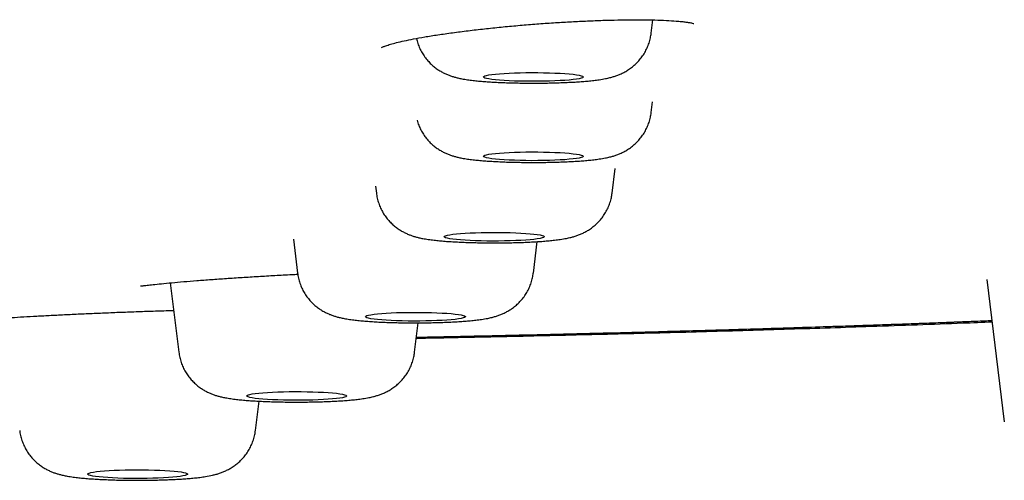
# Model space of a CAD drawing. Header units: millimetres. Extents: x 8 to 1894, y 12 to 2723.
# Tile 142 of 152: x 1218 to 1237, y 2641 to 2650. Entities that reach past the tile are written whole.
import ezdxf

# ---------------------------------------------------------------- set-up
doc = ezdxf.new("R2010")
doc.units = ezdxf.units.MM

msp = doc.modelspace()

# ---------------------------------------------------------------- linework, layer by layer
at = {"color": 7, "linetype": 'Continuous', "lineweight": 30}
for p, q in [((1230.305, 2650.135), (1230.338, 2650.403)), ((1230.305, 2648.55), (1230.332, 2648.763)), ((1229.523, 2646.943), (1229.584, 2647.435)), ((1224.79, 2647.084), (1224.808, 2646.943)), ((1223.149, 2646.022), (1223.232, 2645.345)), ((1227.948, 2645.345), (1228.025, 2645.972)), ((1220.686, 2645.149), (1220.857, 2643.761)), ((1237.017, 2645.216), (1237.367, 2642.373)), ((1225.573, 2643.761), (1225.645, 2644.349)), ((1222.389, 2642.198), (1222.462, 2642.784))]:
    msp.add_line(p, q, dxfattribs=at)
at = {"color": 7, "linetype": 'Continuous', "lineweight": 30, "flags": 128}
for points in [[(1226.948, 2649.263), (1226.955, 2649.273), (1226.976, 2649.283), (1227.01, 2649.293), (1227.058, 2649.303), (1227.118, 2649.311), (1227.19, 2649.32), (1227.273, 2649.327), (1227.365, 2649.334), (1227.465, 2649.339), (1227.572, 2649.343), (1227.684, 2649.347), (1227.8, 2649.349), (1227.918, 2649.35), (1228.036, 2649.35), (1228.154, 2649.348), (1228.268, 2649.345), (1228.378, 2649.341), (1228.481, 2649.336), (1228.578, 2649.33), (1228.665, 2649.323), (1228.742, 2649.316), (1228.809, 2649.307), (1228.863, 2649.298), (1228.904, 2649.288), (1228.932, 2649.278), (1228.946, 2649.268), (1228.946, 2649.258), (1228.932, 2649.247), (1228.904, 2649.237), (1228.863, 2649.228), (1228.809, 2649.218), (1228.742, 2649.21), (1228.665, 2649.202), (1228.578, 2649.195), (1228.481, 2649.189), (1228.378, 2649.184), (1228.268, 2649.18), (1228.154, 2649.177), (1228.036, 2649.176), (1227.918, 2649.176), (1227.8, 2649.177), (1227.684, 2649.179), (1227.572, 2649.182), (1227.465, 2649.186), (1227.365, 2649.192), (1227.273, 2649.198), (1227.19, 2649.206), (1227.118, 2649.214), (1227.058, 2649.223), (1227.01, 2649.232), (1226.976, 2649.242), (1226.955, 2649.252), (1226.948, 2649.263)], [(1226.948, 2647.677), (1226.955, 2647.688), (1226.976, 2647.698), (1227.01, 2647.708), (1227.058, 2647.717), (1227.118, 2647.726), (1227.19, 2647.734), (1227.273, 2647.742), (1227.365, 2647.748), (1227.465, 2647.754), (1227.572, 2647.758), (1227.684, 2647.761), (1227.8, 2647.764), (1227.918, 2647.764), (1228.036, 2647.764), (1228.154, 2647.763), (1228.268, 2647.76), (1228.378, 2647.756), (1228.481, 2647.751), (1228.578, 2647.745), (1228.665, 2647.738), (1228.742, 2647.73), (1228.809, 2647.722), (1228.863, 2647.712), (1228.904, 2647.703), (1228.932, 2647.693), (1228.946, 2647.683), (1228.946, 2647.672), (1228.932, 2647.662), (1228.904, 2647.652), (1228.863, 2647.642), (1228.809, 2647.633), (1228.742, 2647.624), (1228.665, 2647.617), (1228.578, 2647.61), (1228.481, 2647.604), (1228.378, 2647.599), (1228.268, 2647.595), (1228.154, 2647.592), (1228.036, 2647.591), (1227.918, 2647.59), (1227.8, 2647.591), (1227.684, 2647.593), (1227.572, 2647.597), (1227.465, 2647.601), (1227.365, 2647.607), (1227.273, 2647.613), (1227.19, 2647.62), (1227.118, 2647.629), (1227.058, 2647.638), (1227.01, 2647.647), (1226.976, 2647.657), (1226.955, 2647.667), (1226.948, 2647.677)], [(1226.165, 2646.07), (1226.172, 2646.081), (1226.193, 2646.091), (1226.228, 2646.101), (1226.276, 2646.11), (1226.336, 2646.119), (1226.408, 2646.127), (1226.49, 2646.135), (1226.582, 2646.141), (1226.683, 2646.147), (1226.79, 2646.151), (1226.902, 2646.154), (1227.018, 2646.157), (1227.136, 2646.157), (1227.254, 2646.157), (1227.371, 2646.156), (1227.486, 2646.153), (1227.596, 2646.149), (1227.699, 2646.144), (1227.796, 2646.138), (1227.883, 2646.131), (1227.96, 2646.123), (1228.027, 2646.115), (1228.081, 2646.105), (1228.122, 2646.096), (1228.15, 2646.086), (1228.164, 2646.076), (1228.164, 2646.065), (1228.15, 2646.055), (1228.122, 2646.045), (1228.081, 2646.035), (1228.027, 2646.026), (1227.96, 2646.017), (1227.883, 2646.01), (1227.796, 2646.003), (1227.699, 2645.997), (1227.596, 2645.992), (1227.486, 2645.988), (1227.371, 2645.985), (1227.254, 2645.984), (1227.136, 2645.983), (1227.018, 2645.984), (1226.902, 2645.986), (1226.79, 2645.99), (1226.683, 2645.994), (1226.582, 2646), (1226.49, 2646.006), (1226.408, 2646.013), (1226.336, 2646.022), (1226.276, 2646.031), (1226.228, 2646.04), (1226.193, 2646.05), (1226.172, 2646.06), (1226.165, 2646.07)], [(1224.59, 2644.472), (1224.597, 2644.482), (1224.618, 2644.493), (1224.653, 2644.502), (1224.7, 2644.512), (1224.761, 2644.521), (1224.832, 2644.529), (1224.915, 2644.536), (1225.007, 2644.543), (1225.107, 2644.548), (1225.214, 2644.553), (1225.326, 2644.556), (1225.442, 2644.558), (1225.56, 2644.559), (1225.679, 2644.559), (1225.796, 2644.557), (1225.91, 2644.555), (1226.02, 2644.551), (1226.124, 2644.546), (1226.22, 2644.54), (1226.307, 2644.533), (1226.385, 2644.525), (1226.451, 2644.516), (1226.505, 2644.507), (1226.546, 2644.497), (1226.574, 2644.487), (1226.588, 2644.477), (1226.588, 2644.467), (1226.574, 2644.457), (1226.546, 2644.447), (1226.505, 2644.437), (1226.451, 2644.428), (1226.385, 2644.419), (1226.307, 2644.411), (1226.22, 2644.404), (1226.124, 2644.398), (1226.02, 2644.393), (1225.91, 2644.389), (1225.796, 2644.387), (1225.679, 2644.385), (1225.56, 2644.385), (1225.442, 2644.386), (1225.326, 2644.388), (1225.214, 2644.391), (1225.107, 2644.396), (1225.007, 2644.401), (1224.915, 2644.408), (1224.832, 2644.415), (1224.761, 2644.423), (1224.7, 2644.432), (1224.653, 2644.442), (1224.618, 2644.452), (1224.597, 2644.462), (1224.59, 2644.472)], [(1222.215, 2642.888), (1222.222, 2642.899), (1222.243, 2642.909), (1222.278, 2642.919), (1222.325, 2642.928), (1222.386, 2642.937), (1222.458, 2642.945), (1222.54, 2642.953), (1222.632, 2642.959), (1222.732, 2642.965), (1222.839, 2642.969), (1222.952, 2642.972), (1223.067, 2642.975), (1223.185, 2642.975), (1223.304, 2642.975), (1223.421, 2642.974), (1223.535, 2642.971), (1223.645, 2642.967), (1223.749, 2642.962), (1223.845, 2642.956), (1223.933, 2642.949), (1224.01, 2642.941), (1224.076, 2642.933), (1224.13, 2642.923), (1224.172, 2642.914), (1224.199, 2642.904), (1224.213, 2642.894), (1224.213, 2642.883), (1224.199, 2642.873), (1224.172, 2642.863), (1224.13, 2642.853), (1224.076, 2642.844), (1224.01, 2642.835), (1223.933, 2642.828), (1223.845, 2642.821), (1223.749, 2642.815), (1223.645, 2642.81), (1223.535, 2642.806), (1223.421, 2642.803), (1223.304, 2642.802), (1223.185, 2642.801), (1223.067, 2642.802), (1222.952, 2642.804), (1222.839, 2642.808), (1222.732, 2642.812), (1222.632, 2642.818), (1222.54, 2642.824), (1222.458, 2642.831), (1222.386, 2642.84), (1222.325, 2642.849), (1222.278, 2642.858), (1222.243, 2642.868), (1222.222, 2642.878), (1222.215, 2642.888)], [(1219.032, 2641.327), (1219.041, 2641.338), (1219.064, 2641.348), (1219.1, 2641.358), (1219.15, 2641.367), (1219.212, 2641.376), (1219.285, 2641.384), (1219.369, 2641.391), (1219.462, 2641.397), (1219.564, 2641.403), (1219.671, 2641.407), (1219.784, 2641.41), (1219.901, 2641.412), (1220.019, 2641.413), (1220.137, 2641.412), (1220.254, 2641.411), (1220.368, 2641.408), (1220.477, 2641.404), (1220.58, 2641.399), (1220.675, 2641.393), (1220.761, 2641.385), (1220.837, 2641.378), (1220.901, 2641.369), (1220.953, 2641.36), (1220.993, 2641.35), (1221.019, 2641.34), (1221.031, 2641.33), (1221.029, 2641.319), (1221.013, 2641.309), (1220.983, 2641.299), (1220.94, 2641.289), (1220.884, 2641.28), (1220.816, 2641.272), (1220.737, 2641.264), (1220.649, 2641.257), (1220.551, 2641.251), (1220.447, 2641.247), (1220.336, 2641.243), (1220.221, 2641.24), (1220.104, 2641.239), (1219.985, 2641.239), (1219.867, 2641.24), (1219.752, 2641.242), (1219.64, 2641.246), (1219.534, 2641.25), (1219.435, 2641.256), (1219.344, 2641.263), (1219.263, 2641.27), (1219.193, 2641.278), (1219.135, 2641.287), (1219.089, 2641.297), (1219.056, 2641.307), (1219.037, 2641.317), (1219.032, 2641.327)]]:
    msp.add_lwpolyline(points, dxfattribs=at)
at = {"color": 7, "linetype": 'Continuous', "lineweight": 30}
for points, knots in [([(1224.911, 2649.854), (1224.911, 2649.854), (1224.913, 2649.854), (1224.933, 2649.863), (1224.994, 2649.886), (1225.09, 2649.917), (1225.21, 2649.949), (1225.363, 2649.985), (1225.551, 2650.023), (1225.775, 2650.064), (1226.037, 2650.106), (1226.329, 2650.148), (1226.642, 2650.188), (1226.967, 2650.226), (1227.3, 2650.261), (1227.637, 2650.292), (1227.974, 2650.32), (1228.307, 2650.344), (1228.633, 2650.364), (1228.952, 2650.38), (1229.264, 2650.393), (1229.568, 2650.402), (1229.858, 2650.407), (1230.133, 2650.407), (1230.386, 2650.403), (1230.613, 2650.395), (1230.787, 2650.383), (1230.912, 2650.371), (1230.997, 2650.361), (1231.072, 2650.35), (1231.126, 2650.34), (1231.156, 2650.33), (1231.158, 2650.332), (1231.158, 2650.332)], [0, 0, 0, 0, 0.007222, 0.033839, 0.061568, 0.090724, 0.121779, 0.154739, 0.189604, 0.22639, 0.265111, 0.304863, 0.34422, 0.383134, 0.421565, 0.459477, 0.496856, 0.533718, 0.570094, 0.606222, 0.64277, 0.679787, 0.717279, 0.755263, 0.793776, 0.832622, 0.871654, 0.896529, 0.919751, 0.941327, 0.970614, 0.996262, 1, 1, 1, 1]), ([(1225.608, 2650.033), (1225.617, 2649.999), (1225.634, 2649.931), (1225.674, 2649.835), (1225.721, 2649.745), (1225.776, 2649.661), (1225.837, 2649.586), (1225.902, 2649.518), (1225.971, 2649.459), (1226.042, 2649.408), (1226.112, 2649.366), (1226.18, 2649.331), (1226.247, 2649.303), (1226.311, 2649.279), (1226.376, 2649.259), (1226.446, 2649.242), (1226.53, 2649.224), (1226.628, 2649.208), (1226.738, 2649.194), (1226.85, 2649.182), (1226.965, 2649.173), (1227.085, 2649.164), (1227.212, 2649.157), (1227.342, 2649.151), (1227.475, 2649.147), (1227.61, 2649.143), (1227.748, 2649.141), (1227.886, 2649.14), (1228.024, 2649.14), (1228.162, 2649.141), (1228.299, 2649.143), (1228.433, 2649.147), (1228.564, 2649.152), (1228.691, 2649.157), (1228.814, 2649.164), (1228.932, 2649.173), (1229.047, 2649.182), (1229.159, 2649.194), (1229.274, 2649.209), (1229.379, 2649.227), (1229.472, 2649.247), (1229.547, 2649.268), (1229.616, 2649.29), (1229.687, 2649.318), (1229.76, 2649.353), (1229.835, 2649.396), (1229.911, 2649.449), (1229.985, 2649.511), (1230.056, 2649.582), (1230.12, 2649.662), (1230.177, 2649.749), (1230.225, 2649.842), (1230.263, 2649.94), (1230.291, 2650.038), (1230.3, 2650.104), (1230.304, 2650.134)], [0, 0, 0, 0, 0.016528, 0.032981, 0.049094, 0.064872, 0.080308, 0.095384, 0.110065, 0.124297, 0.13804, 0.151335, 0.164408, 0.177694, 0.191709, 0.207437, 0.226571, 0.253043, 0.279409, 0.303349, 0.325946, 0.349668, 0.372552, 0.394933, 0.417001, 0.438866, 0.460602, 0.482262, 0.503887, 0.525514, 0.547168, 0.568888, 0.590718, 0.61272, 0.634975, 0.657612, 0.680839, 0.705048, 0.731081, 0.761319, 0.782485, 0.798193, 0.81284, 0.827008, 0.841192, 0.855793, 0.871003, 0.886732, 0.902817, 0.919126, 0.935576, 0.952116, 0.968712, 0.985344, 1, 1, 1, 1]), ([(1225.622, 2648.397), (1225.627, 2648.38), (1225.64, 2648.329), (1225.674, 2648.25), (1225.721, 2648.159), (1225.776, 2648.076), (1225.837, 2648), (1225.902, 2647.933), (1225.971, 2647.874), (1226.042, 2647.823), (1226.112, 2647.781), (1226.18, 2647.746), (1226.247, 2647.717), (1226.311, 2647.694), (1226.376, 2647.674), (1226.446, 2647.656), (1226.53, 2647.639), (1226.628, 2647.623), (1226.738, 2647.609), (1226.85, 2647.597), (1226.965, 2647.587), (1227.085, 2647.579), (1227.212, 2647.572), (1227.342, 2647.566), (1227.475, 2647.561), (1227.61, 2647.558), (1227.748, 2647.556), (1227.886, 2647.554), (1228.024, 2647.555), (1228.162, 2647.556), (1228.299, 2647.558), (1228.433, 2647.562), (1228.564, 2647.566), (1228.691, 2647.572), (1228.814, 2647.579), (1228.932, 2647.587), (1229.047, 2647.597), (1229.159, 2647.609), (1229.274, 2647.624), (1229.379, 2647.641), (1229.472, 2647.662), (1229.547, 2647.682), (1229.616, 2647.705), (1229.687, 2647.733), (1229.76, 2647.768), (1229.835, 2647.811), (1229.911, 2647.863), (1229.985, 2647.926), (1230.056, 2647.997), (1230.12, 2648.077), (1230.177, 2648.164), (1230.225, 2648.257), (1230.263, 2648.355), (1230.291, 2648.453), (1230.3, 2648.518), (1230.304, 2648.549)], [0, 0, 0, 0, 0.008263, 0.024855, 0.041103, 0.057014, 0.07258, 0.087783, 0.102586, 0.116938, 0.130797, 0.144204, 0.157387, 0.170784, 0.184917, 0.200777, 0.220072, 0.246766, 0.273354, 0.297495, 0.320282, 0.344203, 0.367279, 0.389849, 0.412102, 0.434151, 0.45607, 0.477912, 0.499718, 0.521527, 0.543363, 0.565265, 0.587279, 0.609465, 0.631908, 0.654734, 0.678157, 0.70257, 0.728821, 0.759314, 0.780657, 0.796497, 0.811267, 0.825554, 0.839857, 0.854581, 0.869919, 0.88578, 0.902, 0.918446, 0.935035, 0.951714, 0.968449, 0.985221, 1, 1, 1, 1]), ([(1224.808, 2646.943), (1224.813, 2646.909), (1224.823, 2646.84), (1224.853, 2646.74), (1224.891, 2646.643), (1224.939, 2646.552), (1224.994, 2646.469), (1225.055, 2646.393), (1225.12, 2646.326), (1225.189, 2646.267), (1225.26, 2646.216), (1225.33, 2646.174), (1225.398, 2646.139), (1225.465, 2646.11), (1225.529, 2646.087), (1225.594, 2646.067), (1225.664, 2646.049), (1225.748, 2646.032), (1225.846, 2646.016), (1225.956, 2646.002), (1226.068, 2645.99), (1226.183, 2645.98), (1226.303, 2645.972), (1226.43, 2645.965), (1226.56, 2645.959), (1226.693, 2645.954), (1226.828, 2645.951), (1226.965, 2645.949), (1227.104, 2645.947), (1227.242, 2645.948), (1227.38, 2645.949), (1227.517, 2645.951), (1227.651, 2645.955), (1227.782, 2645.959), (1227.909, 2645.965), (1228.032, 2645.972), (1228.15, 2645.98), (1228.265, 2645.99), (1228.377, 2646.002), (1228.492, 2646.017), (1228.597, 2646.034), (1228.69, 2646.055), (1228.765, 2646.075), (1228.834, 2646.098), (1228.905, 2646.126), (1228.978, 2646.161), (1229.053, 2646.204), (1229.129, 2646.256), (1229.203, 2646.319), (1229.274, 2646.39), (1229.338, 2646.47), (1229.395, 2646.557), (1229.443, 2646.65), (1229.481, 2646.748), (1229.509, 2646.846), (1229.518, 2646.911), (1229.522, 2646.942)], [0, 0, 0, 0, 0.015852, 0.032387, 0.048575, 0.064429, 0.079952, 0.095139, 0.109972, 0.124416, 0.138419, 0.15194, 0.165021, 0.177883, 0.190955, 0.204744, 0.220218, 0.239043, 0.265089, 0.29103, 0.314584, 0.336816, 0.360155, 0.38267, 0.404691, 0.426403, 0.447915, 0.469301, 0.490611, 0.511888, 0.533166, 0.554471, 0.57584, 0.597319, 0.618965, 0.640862, 0.663133, 0.685986, 0.709805, 0.735418, 0.765168, 0.785993, 0.801448, 0.815858, 0.829798, 0.843753, 0.858119, 0.873083, 0.888559, 0.904384, 0.92043, 0.936615, 0.952888, 0.969216, 0.985581, 1, 1, 1, 1]), ([(1220.089, 2645.091), (1220.092, 2645.09), (1220.097, 2645.087), (1220.141, 2645.091), (1220.219, 2645.1), (1220.34, 2645.114), (1220.506, 2645.132), (1220.712, 2645.152), (1220.95, 2645.173), (1221.214, 2645.194), (1221.501, 2645.216), (1221.804, 2645.237), (1222.12, 2645.258), (1222.446, 2645.278), (1222.779, 2645.297), (1223.043, 2645.312), (1223.197, 2645.319), (1223.237, 2645.321)], [0, 0, 0, 0, 0.043988, 0.10103, 0.163825, 0.232354, 0.306555, 0.383278, 0.459303, 0.53468, 0.609436, 0.68357, 0.757026, 0.829731, 0.901849, 0.974356, 1, 1, 1, 1]), ([(1223.233, 2645.345), (1223.238, 2645.311), (1223.248, 2645.242), (1223.277, 2645.141), (1223.316, 2645.044), (1223.363, 2644.954), (1223.418, 2644.871), (1223.479, 2644.795), (1223.545, 2644.727), (1223.614, 2644.668), (1223.684, 2644.618), (1223.754, 2644.575), (1223.823, 2644.54), (1223.889, 2644.512), (1223.954, 2644.489), (1224.019, 2644.469), (1224.089, 2644.451), (1224.173, 2644.434), (1224.271, 2644.417), (1224.38, 2644.403), (1224.492, 2644.392), (1224.607, 2644.382), (1224.728, 2644.373), (1224.855, 2644.366), (1224.985, 2644.36), (1225.117, 2644.356), (1225.253, 2644.352), (1225.39, 2644.35), (1225.528, 2644.349), (1225.667, 2644.349), (1225.805, 2644.35), (1225.941, 2644.353), (1226.075, 2644.356), (1226.206, 2644.361), (1226.333, 2644.367), (1226.456, 2644.374), (1226.575, 2644.382), (1226.689, 2644.392), (1226.802, 2644.404), (1226.917, 2644.418), (1227.022, 2644.436), (1227.114, 2644.456), (1227.189, 2644.477), (1227.259, 2644.5), (1227.329, 2644.528), (1227.402, 2644.563), (1227.477, 2644.606), (1227.553, 2644.658), (1227.628, 2644.72), (1227.698, 2644.792), (1227.763, 2644.871), (1227.819, 2644.958), (1227.867, 2645.051), (1227.905, 2645.15), (1227.933, 2645.247), (1227.942, 2645.313), (1227.946, 2645.344)], [0, 0, 0, 0, 0.015852, 0.032387, 0.048575, 0.064429, 0.079952, 0.095139, 0.109972, 0.124416, 0.138419, 0.15194, 0.165021, 0.177883, 0.190955, 0.204744, 0.220218, 0.239043, 0.265089, 0.29103, 0.314584, 0.336816, 0.360155, 0.38267, 0.404691, 0.426403, 0.447915, 0.469301, 0.490611, 0.511888, 0.533166, 0.554471, 0.57584, 0.597319, 0.618965, 0.640862, 0.663133, 0.685986, 0.709805, 0.735418, 0.765168, 0.785993, 0.801448, 0.815858, 0.829798, 0.843753, 0.858119, 0.873083, 0.888559, 0.904384, 0.92043, 0.936615, 0.952888, 0.969216, 0.985581, 1, 1, 1, 1]), ([(1216.887, 2644.416), (1216.889, 2644.415), (1216.893, 2644.41), (1216.936, 2644.412), (1217.015, 2644.417), (1217.137, 2644.427), (1217.304, 2644.44), (1217.51, 2644.455), (1217.749, 2644.47), (1218.013, 2644.485), (1218.3, 2644.5), (1218.603, 2644.516), (1218.92, 2644.53), (1219.246, 2644.544), (1219.578, 2644.558), (1219.917, 2644.571), (1220.26, 2644.583), (1220.541, 2644.592), (1220.703, 2644.596), (1220.754, 2644.597)], [0, 0, 0, 0, 0.035126, 0.085984, 0.141409, 0.201382, 0.265842, 0.332285, 0.398121, 0.463395, 0.528128, 0.592316, 0.655911, 0.718849, 0.781276, 0.844038, 0.907258, 0.970968, 1, 1, 1, 1]), ([(1225.607, 2644.042), (1225.851, 2644.047), (1226.675, 2644.062), (1228.057, 2644.093), (1229.75, 2644.133), (1231.418, 2644.177), (1233.071, 2644.226), (1234.78, 2644.282), (1236.133, 2644.33), (1236.926, 2644.362), (1237.121, 2644.37)], [0, 0, 0, 0, 0.061048, 0.206934, 0.350204, 0.493655, 0.637477, 0.781871, 0.946561, 1, 1, 1, 1]), ([(1237.118, 2644.39), (1237.113, 2644.389), (1236.991, 2644.384), (1236.751, 2644.375), (1236.399, 2644.361), (1236.045, 2644.348), (1235.69, 2644.334), (1235.333, 2644.321), (1234.974, 2644.308), (1234.316, 2644.285), (1233.346, 2644.253), (1232.046, 2644.213), (1230.71, 2644.175), (1229.337, 2644.139), (1227.927, 2644.106), (1226.681, 2644.078), (1225.903, 2644.062), (1225.609, 2644.056)], [0, 0, 0, 0, 0.001592, 0.033505, 0.065459, 0.097454, 0.129494, 0.161579, 0.193713, 0.225897, 0.337608, 0.451168, 0.566684, 0.684268, 0.804033, 0.926095, 1, 1, 1, 1]), ([(1237.118, 2644.39), (1236.715, 2644.374), (1235.891, 2644.341), (1234.599, 2644.295), (1233.25, 2644.25), (1231.86, 2644.207), (1230.453, 2644.167), (1229.031, 2644.13), (1227.593, 2644.097), (1226.451, 2644.071), (1225.786, 2644.058), (1225.609, 2644.055)], [0, 0, 0, 0, 0.110072, 0.224915, 0.346414, 0.467868, 0.589396, 0.711116, 0.833149, 0.955556, 1, 1, 1, 1]), ([(1220.858, 2643.761), (1220.863, 2643.727), (1220.873, 2643.658), (1220.902, 2643.558), (1220.941, 2643.461), (1220.988, 2643.37), (1221.043, 2643.287), (1221.104, 2643.211), (1221.17, 2643.144), (1221.239, 2643.085), (1221.309, 2643.034), (1221.379, 2642.992), (1221.448, 2642.957), (1221.514, 2642.928), (1221.579, 2642.905), (1221.644, 2642.885), (1221.714, 2642.867), (1221.798, 2642.85), (1221.896, 2642.834), (1222.006, 2642.82), (1222.117, 2642.808), (1222.232, 2642.798), (1222.353, 2642.79), (1222.48, 2642.783), (1222.61, 2642.777), (1222.743, 2642.772), (1222.878, 2642.769), (1223.015, 2642.767), (1223.153, 2642.765), (1223.292, 2642.766), (1223.43, 2642.767), (1223.566, 2642.769), (1223.7, 2642.773), (1223.831, 2642.777), (1223.958, 2642.783), (1224.081, 2642.79), (1224.2, 2642.798), (1224.314, 2642.808), (1224.427, 2642.82), (1224.542, 2642.835), (1224.647, 2642.852), (1224.739, 2642.873), (1224.814, 2642.893), (1224.884, 2642.916), (1224.955, 2642.944), (1225.028, 2642.979), (1225.103, 2643.022), (1225.178, 2643.074), (1225.253, 2643.137), (1225.323, 2643.208), (1225.388, 2643.288), (1225.444, 2643.375), (1225.493, 2643.468), (1225.531, 2643.566), (1225.558, 2643.664), (1225.567, 2643.729), (1225.572, 2643.76)], [0, 0, 0, 0, 0.015852, 0.032387, 0.048575, 0.064429, 0.079952, 0.095139, 0.109972, 0.124416, 0.138419, 0.15194, 0.165021, 0.177883, 0.190955, 0.204744, 0.220218, 0.239043, 0.265089, 0.29103, 0.314584, 0.336816, 0.360155, 0.38267, 0.404691, 0.426403, 0.447915, 0.469301, 0.490611, 0.511888, 0.533166, 0.554471, 0.57584, 0.597319, 0.618965, 0.640862, 0.663133, 0.685986, 0.709805, 0.735418, 0.765168, 0.785993, 0.801448, 0.815858, 0.829798, 0.843753, 0.858119, 0.873083, 0.888559, 0.904384, 0.92043, 0.936615, 0.952888, 0.969216, 0.985581, 1, 1, 1, 1]), ([(1217.675, 2642.198), (1217.675, 2642.193), (1217.679, 2642.151), (1217.696, 2642.075), (1217.726, 2641.973), (1217.768, 2641.877), (1217.817, 2641.789), (1217.873, 2641.707), (1217.935, 2641.633), (1218.002, 2641.567), (1218.071, 2641.51), (1218.142, 2641.461), (1218.211, 2641.421), (1218.279, 2641.387), (1218.345, 2641.36), (1218.41, 2641.338), (1218.475, 2641.319), (1218.547, 2641.301), (1218.637, 2641.283), (1218.74, 2641.267), (1218.854, 2641.254), (1218.969, 2641.242), (1219.088, 2641.233), (1219.214, 2641.225), (1219.342, 2641.218), (1219.473, 2641.213), (1219.607, 2641.208), (1219.743, 2641.205), (1219.881, 2641.204), (1220.019, 2641.203), (1220.157, 2641.203), (1220.295, 2641.205), (1220.431, 2641.208), (1220.564, 2641.212), (1220.693, 2641.217), (1220.819, 2641.223), (1220.94, 2641.23), (1221.057, 2641.239), (1221.171, 2641.249), (1221.283, 2641.262), (1221.402, 2641.279), (1221.507, 2641.298), (1221.601, 2641.322), (1221.672, 2641.343), (1221.742, 2641.369), (1221.814, 2641.401), (1221.888, 2641.441), (1221.964, 2641.489), (1222.039, 2641.547), (1222.111, 2641.615), (1222.179, 2641.691), (1222.239, 2641.776), (1222.29, 2641.866), (1222.333, 2641.962), (1222.365, 2642.063), (1222.383, 2642.142), (1222.387, 2642.188), (1222.388, 2642.198)], [0, 0, 0, 0, 0.002734, 0.019554, 0.03601, 0.052122, 0.067902, 0.08335, 0.09846, 0.11321, 0.12756, 0.141457, 0.154871, 0.167876, 0.180743, 0.193909, 0.207972, 0.224004, 0.243952, 0.272695, 0.297791, 0.320894, 0.345161, 0.368169, 0.39048, 0.412374, 0.434004, 0.455464, 0.476817, 0.49811, 0.519382, 0.540664, 0.561986, 0.583387, 0.604917, 0.62664, 0.64865, 0.671096, 0.694231, 0.718548, 0.745198, 0.777936, 0.795179, 0.809974, 0.824017, 0.837943, 0.85209, 0.866807, 0.882091, 0.89779, 0.913757, 0.929891, 0.946132, 0.962439, 0.97879, 0.995169, 1, 1, 1, 1])]:
    msp.add_open_spline(points, degree=3, knots=knots, dxfattribs=at)

doc.saveas('drawing.dxf')
